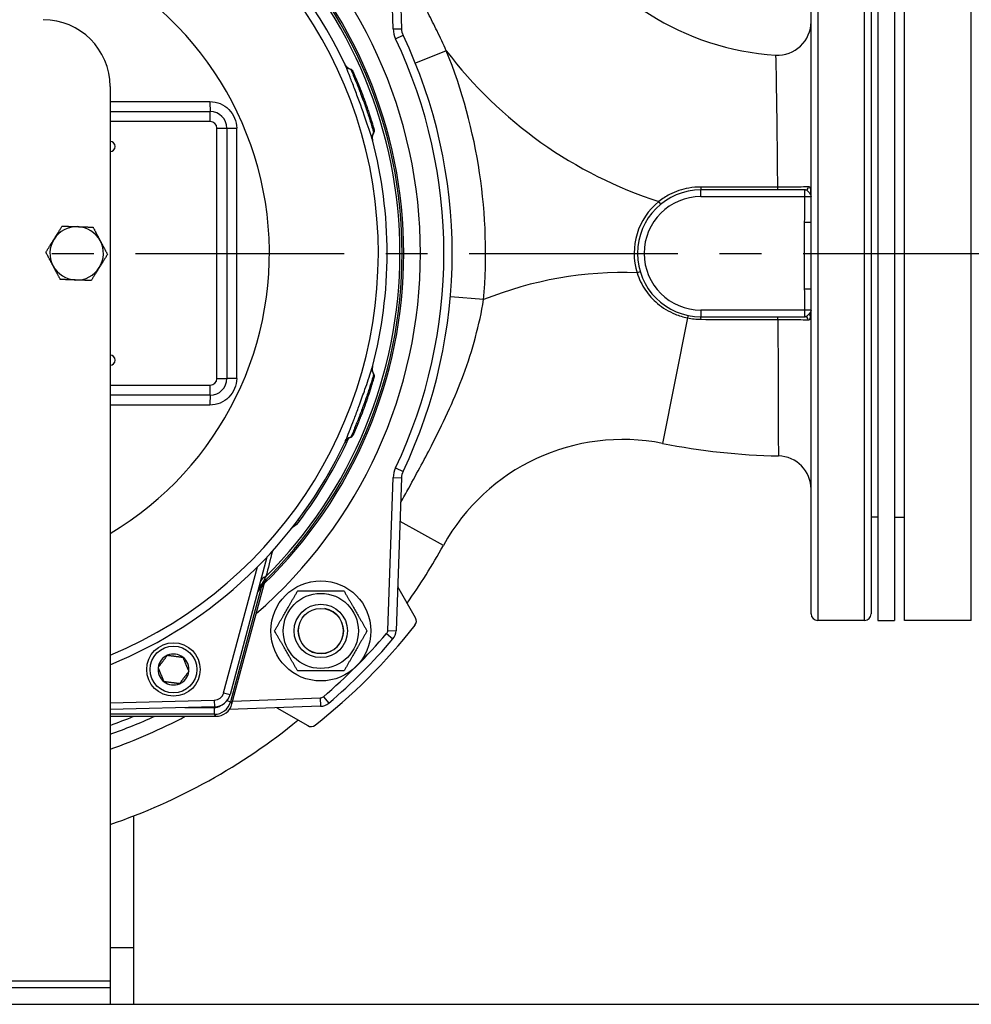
# Model space of a CAD drawing. Header units: millimetres. Extents: x 0 to 5940, y 0 to 4200.
# Tile 33 of 52: x 975 to 1260, y 2987 to 3282. Entities that reach past the tile are written whole.
import ezdxf

# ---------------------------------------------------------------- set-up
doc = ezdxf.new("R2010")
doc.units = ezdxf.units.MM
doc.header["$LTSCALE"] = 50
doc.linetypes.add('MITTE', pattern=[2, 1.25, -0.25, 0.25, -0.25])
for name, color, linetype in [('02-LINIE-035', 2, 'CONTINUOUS'), ('03-LINIE-050', 3, 'CONTINUOUS'), ('05-ACHSE', 1, 'MITTE')]:
    doc.layers.add(name, color=color, linetype=linetype)

msp = doc.modelspace()

# ---------------------------------------------------------------- linework, layer by layer
at = {"layer": '02-LINIE-035'}
for p, q in [((1086.85, 3279.28), (1085.25, 3325.04)), ((1087.75, 3325.13), (1089.34, 3279.37)), ((1214.03, 3322.06), (1214.03, 3102.06)), ((1228.03, 3102.06), (1228.03, 3322.06)), ((1232.03, 3322.06), (1232.03, 3102.06)), ((1237.03, 3322.06), (1237.03, 3102.06)), ((1240.03, 3102.06), (1240.03, 3322.06)), ((1260.03, 3102.06), (1260.03, 3322.06)), ((1212.03, 3104.06), (1212.03, 3320.06)), ((1230.03, 3320.06), (1230.03, 3104.06)), ((1086.85, 3279.28), (1089.34, 3279.37)), ((1087.57, 3276.33), (1089.82, 3277.4)), ((1102.76, 3272.78), (1093.49, 3269.04)), ((1002.03, 3262.06), (1002.03, 2994.06)), ((1002.03, 3254.56), (1032.03, 3254.56)), ((1032.03, 3251.56), (1032.03, 3254.56)), ((1032.03, 3251.56), (1002.03, 3251.56)), ((1034.03, 3174.56), (1034.03, 3249.56)), ((1034.03, 3249.56), (1037.03, 3249.56)), ((1037.03, 3249.56), (1037.03, 3174.56)), ((1081.08, 3249.25), (1081.08, 3249.25)), ((1210.03, 3231.06), (1179.03, 3231.06)), ((1179.03, 3229.06), (1179.03, 3231.06)), ((1210.03, 3231.06), (1210.03, 3229.06)), ((1210.33, 3231.06), (1210.03, 3231.06)), ((1167.06, 3226.82), (1166.43, 3227.6)), ((1179.03, 3229.06), (1210.03, 3229.06)), ((1210.01, 3221.39), (1212.01, 3221.39)), ((1210.01, 3221.39), (1210.01, 3201.38)), ((1212.01, 3201.38), (1212.01, 3221.39)), ((1212.03, 3221.39), (1212.01, 3221.39)), ((1160.86, 3206.49), (1159.91, 3206.2)), ((1210.01, 3201.38), (1212.01, 3201.38)), ((1212.01, 3201.38), (1212.03, 3201.38)), ((1113.94, 3198.18), (1103.97, 3199.03)), ((1179.03, 3195.06), (1179.03, 3193.06)), ((1210.03, 3195.06), (1179.03, 3195.06)), ((1210.03, 3195.06), (1210.03, 3193.06)), ((1174.99, 3192.71), (1167.56, 3155.12)), ((1179.03, 3193.06), (1210.03, 3193.06)), ((1210.03, 3193.06), (1210.22, 3193.06)), ((1212.03, 3193.06), (1211.9, 3193.06)), ((1034.03, 3174.56), (1037.03, 3174.56)), ((1002.03, 3172.56), (1032.03, 3172.56)), ((1032.03, 3169.56), (1032.03, 3172.56)), ((1032.03, 3169.56), (1002.03, 3169.56)), ((1074.79, 3157.6), (1074.79, 3157.6)), ((1087.57, 3147.8), (1089.82, 3146.73)), ((1085.25, 3099.09), (1086.85, 3144.85)), ((1086.85, 3144.85), (1089.34, 3144.76)), ((1089.34, 3144.76), (1087.75, 3099)), ((1232.03, 3133.06), (1230.03, 3133.06)), ((1237.03, 3133.06), (1240.03, 3133.06)), ((1058.78, 3131.87), (1058.37, 3132.18)), ((1101.88, 3124.55), (1088.89, 3131.72)), ((1049.03, 3121.07), (1038, 3079.9)), ((1036.06, 3080.41), (1046.16, 3118.11)), ((1038.56, 3077.06), (1048.46, 3114)), ((1038.56, 3077.06), (1048.46, 3114)), ((1048.02, 3113.61), (1048.02, 3113.61)), ((1048.47, 3114.06), (1048.47, 3114.06)), ((1048.48, 3114.06), (1048.48, 3114.06)), ((1047.28, 3111.91), (1038.1, 3077.66)), ((1047.28, 3111.91), (1047.04, 3111.98)), ((1093.55, 3102.86), (1088.2, 3112.11)), ((1228.03, 3102.06), (1214.03, 3102.06)), ((1232.03, 3102.06), (1237.03, 3102.06)), ((1260.03, 3102.06), (1240.03, 3102.06)), ((1084.89, 3098.16), (1086.79, 3096.53)), ((1085.25, 3099.09), (1087.75, 3099)), ((1036.06, 3080.41), (1038, 3079.9)), ((1002.03, 3077.37), (1033.24, 3078.19)), ((1033.24, 3078.19), (1033.3, 3076.19)), ((1038.1, 3077.66), (1036.99, 3077.96)), ((1038.1, 3077.66), (1038.56, 3077.06)), ((1038.56, 3077.06), (1038.56, 3077.06)), ((1038.8, 3077.93), (1065.01, 3078.84)), ((1065.01, 3078.84), (1065.09, 3076.35)), ((1065.93, 3079.2), (1067.56, 3077.31)), ((1033.3, 3076.19), (1002.03, 3075.37)), ((1033.27, 3073.96), (1002.03, 3073.96)), ((1024.43, 3075.96), (1033.27, 3075.96)), ((1033.27, 3073.96), (1033.27, 3075.96)), ((1033.73, 3073.36), (1033.27, 3073.96)), ((1036.74, 3075.35), (1036.74, 3075.35)), ((1065.09, 3076.35), (1037.76, 3075.39)), ((1051.98, 3075.89), (1061.23, 3070.55)), ((1002.03, 3073.36), (1033.73, 3073.36)), ((1002.03, 3073.36), (1033.73, 3073.36)), ((1033.73, 3073.36), (1033.73, 3073.36)), ((1009.18, 3004.06), (1009.18, 3043.53)), ((1002.03, 3004.06), (1009.18, 3004.06)), ((1002.03, 3004.06), (1009.18, 3004.06)), ((1009.18, 2987.06), (1009.18, 3004.06)), ((902.03, 2994.06), (1002.03, 2994.06)), ((902.03, 2992.06), (1002.03, 2992.06)), ((1002.03, 2994.06), (1002.03, 2992.06)), ((1002.03, 2992.06), (1002.03, 2987.06))]:
    msp.add_line(p, q, dxfattribs=at)
for centre, radius in [((1065.17, 3098.93), 15), ((1065.17, 3098.93), 11.25), ((1065.17, 3098.93), 8), ((1065.17, 3098.93), 8), ((1065.17, 3098.93), 6.77), ((1021.03, 3087.38), 8), ((1021.03, 3087.38), 7)]:
    msp.add_circle(centre, radius, dxfattribs=at)
for centre, radius, start, end in [((952.03, 3212.06), 133, 25.2045, 78.0776), ((952.03, 3212.06), 130.37, 292.552, 76.5409), ((952.03, 3212.06), 143, 310.9811, 49.0189), ((952.03, 3212.06), 137.5, 314.0768, 45.9232), ((952.03, 3212.06), 138, 314.1915, 45.8085), ((1206.35, 3351.32), 80, 208.9749, 266.4584), ((952.03, 3212.06), 136.85, 314.9689, 45.0311), ((952.03, 3212.06), 97.73, 300.7701, 72.9946), ((982.03, 3262.06), 20, 0, 90), ((1202.03, 3281.45), 10, 266.4584, 0), ((1094.34, 3279.54), 7.5, 182, 205.3683), ((1094.34, 3279.54), 5, 182, 205.3683), ((952.03, 3212.06), 150, 334.6317, 25.3683), ((952.03, 3212.06), 152.5, 334.6317, 25.3683), ((1206.35, 3351.32), 130, 217.1683, 252.1169), ((952.03, 3212.06), 162.5, 355.0992, 21.9393), ((1032.03, 3249.56), 5, 0, 90), ((1032.03, 3249.56), 2, 0, 90), ((1002.03, 3244.06), 1.53, 270, 90), ((952.03, 3212.06), 133, 345.2045, 14.7955), ((1179.03, 3212.06), 19, 90, 270), ((1179.03, 3212.06), 20, 129.0341, 197.042), ((1179.03, 3212.06), 17, 90, 270), ((992.03, 3212.06), 8, 87.9942, 147.9942), ((992.03, 3212.06), 8, 27.9942, 87.9942), ((992.03, 3212.06), 8, 147.9942, 207.9942), ((992.03, 3212.06), 8, 327.9942, 27.9942), ((992.03, 3212.06), 8, 207.9942, 267.9942), ((992.03, 3212.06), 8, 267.9942, 327.9942), ((1155.65, 3094.88), 111.41, 87.8073, 111.9868), ((1002.03, 3180.06), 1.53, 270, 90), ((1032.03, 3174.56), 2, 270, 0), ((1032.03, 3174.56), 5, 270, 0), ((952.03, 3212.06), 133.52, 323.0845, 335.4437), ((952.03, 3212.06), 133, 292.0824, 334.7955), ((1155.65, 3094.88), 61.41, 78.8147, 151.1054), ((1206.35, 3351.32), 200, 258.8147, 268.8201), ((1202.03, 3141.36), 10, 0, 88.8201), ((1094.34, 3144.58), 7.5, 154.6317, 178), ((1094.34, 3144.58), 5, 154.6317, 178), ((943.94, 3211.72), 180.4, 324.6127, 331.1054), ((1051.16, 3109.69), 5, 134.0768, 165), ((947.2, 3213.36), 142.5, 314.6113, 314.754), ((1065.17, 3098.93), 6.79, 170, 80), ((1214.03, 3104.06), 2, 180, 270), ((1228.03, 3104.06), 2, 270, 0), ((952.03, 3212.06), 180, 308.2513, 321.7487), ((1091.81, 3101.86), 2, 321.7487, 30), ((952.03, 3212.06), 175, 310.6068, 319.3932), ((1083.75, 3099.14), 1.5, 319.3932, 358), ((1083.75, 3099.14), 4, 319.3932, 358), ((952.03, 3212.06), 177.5, 310.6068, 319.3932), ((1021.03, 3087.38), 4.62, 112.6173, 172.6173), ((1021.03, 3087.38), 4.62, 52.6173, 112.6173), ((1021.03, 3087.38), 4.62, 352.6173, 52.6173), ((1021.03, 3087.38), 4.62, 172.6173, 232.6173), ((1021.03, 3087.38), 4.62, 292.6173, 352.6173), ((1021.03, 3087.38), 4.62, 232.6173, 292.6173), ((1033.17, 3081.19), 3, 271.5, 345), ((1033.17, 3081.19), 5, 271.5, 345), ((1033.73, 3078.36), 5, 270, 345), ((1064.95, 3080.34), 1.5, 272, 310.6068), ((1064.95, 3080.34), 4, 272, 310.6068), ((952.03, 3212.06), 152.5, 289.1395, 294.5577), ((952.03, 3212.06), 150, 289.4712, 292.3765), ((943.94, 3211.72), 180.4, 288.784, 309.3529), ((1062.23, 3072.28), 2, 240, 308.2513)]:
    msp.add_arc(centre, radius, start, end, dxfattribs=at)
for centre, major_axis, ratio, start_param, end_param in [((1075.08, 3269.98), (-2.71, -1.28), 0.986251, 0, 0.81922), ((1032.03, 3257.56), (0, -3), 0.022756, 4.725331, 6.283185), ((1040.03, 3249.56), (-3, 0), 0.010265, 0, 1.546712), ((1145.05, 3212.06), (0, -3645.44), 0.02883, 4.70211, 4.722668), ((1083.52, 3246.79), (-2.9, -0.77), 0.986253, 5.463965, 6.283185), ((1179.03, 3232.06), (0, -1), 0.033888, 4.859227, 6.283185), ((1201.96, 3232.06), (0, -1), 0.007872, 4.922909, 6.283185), ((1210.33, 3232.06), (0, -1), 0.924998, 0, 1.497964), ((1174.95, 3192.48), (0.204, 0.979), 0.002495, 0, 1.335126), ((1179.03, 3192.06), (0, 1), 0.039402, 4.938124, 6.283185), ((1202.07, 3192.06), (0, 1), 0.004989, 4.895944, 6.283185), ((1210.22, 3192.06), (0, 1), 0.912754, 4.780799, 6.283185), ((1210.91, 3193.04), (0.987, -0.16), 0.748454, 0.243545, 1.314999), ((1083.52, 3177.33), (-2.9, 0.77), 0.986251, 0, 0.81922), ((1040.03, 3174.56), (-3, 0), 0.010265, 4.736473, 6.283185), ((1032.03, 3166.56), (0, 3), 0.022756, 0, 1.557855), ((1075.08, 3154.15), (-2.71, 1.28), 0.986253, 5.463965, 6.283185), ((1051.82, 3112.17), (-4.83, 1.29), 0.661971, 5.565341, 6.283185), ((1048.73, 3111.52), (-1.39, 1.44), 0.685613, 0.26301, 0.721846), ((1051.16, 3111.18), (-2.26, -3.83), 0.876967, 4.419113, 5.019146), ((1052.36, 3110.87), (-3.52, 3.55), 0.998651, 0, 0.528479), ((1033.27, 3078.96), (3.04, -3.97), 0.999891, 5.62895, 6.937421), ((1033.73, 3078.36), (3.97, 3.04), 0.999456, 4.058153, 5.366625), ((1033.27, 3078.96), (1.83, -2.38), 0.999456, 5.62895, 6.282576)]:
    msp.add_ellipse(centre, major_axis=major_axis, ratio=ratio, start_param=start_param, end_param=end_param, dxfattribs=at)
for points, knots in [([(1102.76, 3272.78), (1101.86, 3274.76), (1100.93, 3276.73), (1099.11, 3280.48), (1098.22, 3282.26), (1096.75, 3285.12), (1096.17, 3286.22), (1095.22, 3288), (1094.85, 3288.69), (1094.48, 3289.37)], [0, 0, 0, 0, 0.659127, 0.659127, 1.253269, 1.253269, 1.624608, 1.624608, 1.856695, 1.856695, 1.856695, 1.856695]), ([(1072.3, 3268.84), (1072.3, 3268.84), (1072.3, 3268.84), (1072.31, 3268.83), (1072.31, 3268.83), (1072.31, 3268.82), (1072.31, 3268.82), (1072.32, 3268.81), (1072.32, 3268.8), (1072.32, 3268.8), (1072.33, 3268.79), (1072.33, 3268.78), (1072.34, 3268.77), (1072.36, 3268.73), (1072.37, 3268.7), (1072.4, 3268.64), (1072.42, 3268.61), (1072.51, 3268.47), (1072.58, 3268.37), (1072.84, 3268.03), (1073.07, 3267.82), (1073.56, 3267.48), (1073.82, 3267.36), (1074.09, 3267.27)], [0.0045726, 0.0045726, 0.0045726, 0.0045726, 0.0208508, 0.0208508, 0.0286773, 0.0286773, 0.0334107, 0.0334107, 0.0355039, 0.0355039, 0.0376017, 0.0376017, 0.0418465, 0.0418465, 0.050259, 0.050259, 0.0624645, 0.0624645, 0.0991166, 0.0991166, 0.1915907, 0.1915907, 0.2766279, 0.2766279, 0.2766279, 0.2766279]), ([(1080.62, 3246.03), (1080.5, 3246.49), (1080.06, 3247.88), (1079.36, 3249.96), (1079.36, 3249.96), (1079.36, 3249.97), (1079.36, 3249.97), (1078.66, 3252.05), (1077.73, 3254.72), (1076.74, 3257.45), (1076.25, 3258.81), (1075.74, 3260.17), (1075.27, 3261.43), (1074.79, 3262.68), (1074.33, 3263.86), (1073.94, 3264.87), (1073.54, 3265.88), (1073.19, 3266.74), (1072.93, 3267.39), (1072.66, 3268.03), (1072.47, 3268.49), (1072.37, 3268.7)], [0, 0, 0, 0, 0.25, 0.25, 0.25, 0.250548, 0.250548, 0.250548, 0.5, 0.5, 0.5, 0.624936, 0.624936, 0.624936, 0.749856, 0.749856, 0.749856, 0.875355, 0.875355, 0.875355, 1, 1, 1, 1]), ([(1201.41, 3271.47), (1201.41, 3271.47), (1201.41, 3271.34), (1201.45, 3269.63), (1201.58, 3264.01), (1201.78, 3249.98), (1201.85, 3243.09), (1201.93, 3234.42), (1201.94, 3233.14), (1201.95, 3231.85)], [4.439943, 4.439943, 4.439943, 4.439943, 5.188665, 5.188665, 9.321756, 9.321756, 12.083758, 12.083758, 12.553533, 12.553533, 12.553533, 12.553533]), ([(1074.09, 3267.27), (1074.09, 3267.27), (1074.1, 3267.26), (1074.1, 3267.25), (1074.11, 3267.23), (1074.13, 3267.2), (1074.15, 3267.15)], [0.95360579, 0.95360579, 0.95360579, 0.95360579, 0.97284902, 0.97284902, 0.97284902, 1, 1, 1, 1]), ([(1074.09, 3267.27), (1074.2, 3267.24), (1074.3, 3267.19), (1074.47, 3267.06), (1074.55, 3266.98), (1074.62, 3266.87), (1074.63, 3266.85), (1074.65, 3266.82), (1074.66, 3266.81), (1074.67, 3266.79), (1074.68, 3266.78), (1074.68, 3266.77), (1074.68, 3266.76), (1074.69, 3266.75), (1074.69, 3266.75), (1074.7, 3266.74), (1074.7, 3266.73), (1074.7, 3266.72), (1074.71, 3266.72), (1074.72, 3266.69), (1074.74, 3266.65), (1074.76, 3266.6), (1074.76, 3266.59), (1074.77, 3266.58)], [0.000072, 0.000072, 0.000072, 0.000072, 0.0324806, 0.0324806, 0.065024, 0.065024, 0.0716007, 0.0716007, 0.0767642, 0.0767642, 0.0815161, 0.0815161, 0.0857119, 0.0857119, 0.0931076, 0.0931076, 0.1111465, 0.1111465, 0.1381779, 0.1381779, 0.2249341, 0.2249341, 0.2412456, 0.2412456, 0.2412456, 0.2412456]), ([(1074.15, 3267.15), (1074.24, 3266.94), (1074.44, 3266.5), (1074.72, 3265.82), (1074.94, 3265.32), (1075.2, 3264.7), (1075.49, 3263.98), (1075.58, 3263.76), (1075.67, 3263.54), (1075.77, 3263.3), (1076.17, 3262.3), (1076.63, 3261.14), (1077.09, 3259.92), (1077.34, 3259.25), (1077.6, 3258.55), (1077.86, 3257.86), (1078.06, 3257.3), (1078.26, 3256.74), (1078.45, 3256.19), (1078.89, 3254.96), (1079.29, 3253.76), (1079.64, 3252.69), (1079.76, 3252.33), (1079.88, 3251.98), (1079.98, 3251.65), (1080.18, 3251.01), (1080.36, 3250.45), (1080.5, 3249.98), (1080.73, 3249.26), (1080.88, 3248.74), (1080.96, 3248.46), (1080.97, 3248.42), (1080.98, 3248.39), (1080.99, 3248.36)], [0, 0, 0, 0, 0.142587, 0.142587, 0.142587, 0.25, 0.25, 0.25, 0.282557, 0.282557, 0.282557, 0.422443, 0.422443, 0.422443, 0.5, 0.5, 0.5, 0.562018, 0.562018, 0.562018, 0.701955, 0.701955, 0.701955, 0.75, 0.75, 0.75, 0.841232, 0.841232, 0.841232, 0.98061, 0.98061, 0.98061, 1, 1, 1, 1]), ([(1075.08, 3265.87), (1075.14, 3265.73), (1075.21, 3265.57), (1075.32, 3265.32), (1075.35, 3265.24), (1075.39, 3265.16)], [0.2161119, 0.2161119, 0.2161119, 0.2161119, 0.3222289, 0.3222289, 0.3680964, 0.3680964, 0.3680964, 0.3680964]), ([(1075.3, 3265.37), (1075.51, 3264.87), (1075.79, 3264.23), (1076.4, 3262.76), (1076.74, 3261.92), (1077.44, 3260.13), (1077.8, 3259.17), (1078.5, 3257.25), (1078.85, 3256.27), (1079.25, 3255.1), (1079.33, 3254.86), (1079.41, 3254.62)], [0, 0, 0, 0, 0.304718, 0.304718, 0.609585, 0.609585, 0.916768, 0.916768, 1.222801, 1.222801, 1.304393, 1.304393, 1.304393, 1.304393]), ([(1031.96, 3257.52), (1034.07, 3257.52), (1036.14, 3256.66), (1037.62, 3255.18), (1039.09, 3253.71), (1039.96, 3251.64), (1039.96, 3249.53)], [0, 0, 0, 0, 0.5, 0.5, 0.5, 1, 1, 1, 1]), ([(1081.02, 3248.23), (1080.85, 3247.96), (1080.72, 3247.65), (1080.57, 3247.02), (1080.54, 3246.69), (1080.58, 3246.29), (1080.59, 3246.21), (1080.61, 3246.08), (1080.62, 3246.04), (1080.64, 3245.97), (1080.64, 3245.96), (1080.64, 3245.93), (1080.65, 3245.93), (1080.65, 3245.91), (1080.65, 3245.91), (1080.65, 3245.9), (1080.65, 3245.89), (1080.66, 3245.89), (1080.66, 3245.89), (1080.66, 3245.88), (1080.66, 3245.88), (1080.66, 3245.88)], [0, 0, 0, 0, 0.0971792, 0.0971792, 0.1946752, 0.1946752, 0.2186924, 0.2186924, 0.2325971, 0.2325971, 0.2381757, 0.2381757, 0.2406563, 0.2406563, 0.2455713, 0.2455713, 0.250386, 0.250386, 0.2607233, 0.2607233, 0.2717999, 0.2717999, 0.2717999, 0.2717999]), ([(1081.14, 3249.04), (1081.14, 3249.04), (1081.14, 3249.04), (1081.14, 3249.04), (1081.14, 3249.04), (1081.14, 3249.03), (1081.14, 3249.03), (1081.14, 3249.03), (1081.14, 3249.03), (1081.14, 3249.03), (1081.14, 3249.02), (1081.14, 3249.02), (1081.14, 3249.02), (1081.15, 3249), (1081.15, 3248.99), (1081.18, 3248.86), (1081.18, 3248.74), (1081.15, 3248.5), (1081.11, 3248.39), (1081.05, 3248.27), (1081.04, 3248.25), (1081.02, 3248.23)], [0, 0, 0, 0, 0.0116172, 0.0116172, 0.0159748, 0.0159748, 0.0181414, 0.0181414, 0.019231, 0.019231, 0.0197745, 0.0197745, 0.0208783, 0.0208783, 0.025304, 0.025304, 0.0604402, 0.0604402, 0.095546, 0.095546, 0.1021087, 0.1021087, 0.1021087, 0.1021087]), ([(1179, 3231.92), (1177.79, 3231.92), (1176.59, 3231.82), (1173.39, 3231.26), (1171.43, 3230.6), (1168.5, 3229.08), (1167.43, 3228.39), (1166.43, 3227.6)], [-1.363887, -1.363887, -1.363887, -1.363887, -1.002266, -1.002266, -0.385487, -0.385487, 0, 0, 0, 0]), ([(1201.95, 3231.85), (1198.12, 3231.86), (1194.29, 3231.86), (1186.64, 3231.88), (1182.82, 3231.9), (1179, 3231.92)], [-2.2938, -2.2938, -2.2938, -2.2938, -1.1469, -1.1469, 0, 0, 0, 0]), ([(1211.25, 3231.99), (1210.88, 3231.97), (1210.36, 3231.95), (1208.91, 3231.92), (1207.87, 3231.9), (1205.82, 3231.87), (1204.85, 3231.86), (1203.22, 3231.86), (1202.59, 3231.85), (1201.95, 3231.85)], [-1.071433, -1.071433, -1.071433, -1.071433, -0.802933, -0.802933, -0.446074, -0.446074, -0.171567, -0.171567, 0, 0, 0, 0]), ([(1210.33, 3231.06), (1210.47, 3231.06), (1210.6, 3231.03), (1210.91, 3230.87), (1211.09, 3230.69), (1211.46, 3230.25), (1211.66, 3229.98), (1211.94, 3229.5), (1212.03, 3229.28), (1212.03, 3229.06)], [-0.5292499, -0.5292499, -0.5292499, -0.5292499, -0.4275549, -0.4275549, -0.264843, -0.264843, -0.1115833, -0.1115833, 0.0010851, 0.0010851, 0.0010851, 0.0010851]), ([(1212.03, 3229.06), (1212.03, 3229.38), (1212.03, 3229.71), (1212, 3230.43), (1211.98, 3230.82), (1211.87, 3231.48), (1211.77, 3231.73), (1211.52, 3231.96), (1211.4, 3232), (1211.25, 3231.99)], [-0.0010851, -0.0010851, -0.0010851, -0.0010851, 0.1115833, 0.1115833, 0.264843, 0.264843, 0.4275549, 0.4275549, 0.5292499, 0.5292499, 0.5292499, 0.5292499]), ([(1210.03, 3229.06), (1210.03, 3227.79), (1210.02, 3226.53), (1210.02, 3223.97), (1210.01, 3222.68), (1210.01, 3221.39)], [0.0060783, 0.0060783, 0.0060783, 0.0060783, 0.3867191, 0.3867191, 0.7734382, 0.7734382, 0.7734382, 0.7734382]), ([(1210.03, 3229.06), (1210.23, 3229.06), (1210.43, 3229.06), (1210.93, 3229.06), (1211.21, 3229.06), (1211.71, 3229.06), (1211.9, 3229.06), (1212.01, 3229.06), (1212.03, 3229.06), (1212.03, 3229.06)], [-0.6279054, -0.6279054, -0.6279054, -0.6279054, -0.5079054, -0.5079054, -0.3159054, -0.3159054, -0.0876094, -0.0876094, 0, 0, 0, 0]), ([(1212.01, 3221.39), (1212.01, 3222.68), (1212.01, 3223.96), (1212.02, 3226.52), (1212.03, 3227.79), (1212.03, 3229.06)], [-0.7734382, -0.7734382, -0.7734382, -0.7734382, -0.3867191, -0.3867191, -0.0060289, -0.0060289, -0.0060289, -0.0060289]), ([(1159.91, 3206.2), (1160.48, 3204.37), (1161.33, 3202.63), (1163.42, 3199.56), (1164.64, 3198.22), (1167.59, 3195.74), (1169.37, 3194.66), (1172.48, 3193.36), (1173.72, 3192.98), (1174.99, 3192.71)], [-2.141066, -2.141066, -2.141066, -2.141066, -1.55632, -1.55632, -1.00958, -1.00958, -0.3883, -0.3883, 0, 0, 0, 0]), ([(1210.01, 3201.38), (1210.01, 3200.26), (1210.02, 3199.13), (1210.02, 3197.03), (1210.03, 3196.04), (1210.03, 3195.06)], [0, 0, 0, 0, 0.3373212, 0.3373212, 0.631704, 0.631704, 0.631704, 0.631704]), ([(1212.03, 3195.06), (1212.02, 3196.04), (1212.02, 3197.03), (1212.01, 3199.14), (1212.01, 3200.26), (1212.01, 3201.38)], [-0.6325753, -0.6325753, -0.6325753, -0.6325753, -0.3373212, -0.3373212, 0, 0, 0, 0]), ([(1089.09, 3137.48), (1089.9, 3138.91), (1090.71, 3140.33), (1094.09, 3146.38), (1096.52, 3150.87), (1102.33, 3162.24), (1105.4, 3168.93), (1110.64, 3183.11), (1112.7, 3190.67), (1113.94, 3198.18)], [0.471666, 0.471666, 0.471666, 0.471666, 0.923595, 0.923595, 2.401348, 2.401348, 4.765752, 4.765752, 7.388763, 7.388763, 7.388763, 7.388763]), ([(1212.03, 3195.06), (1212.02, 3195.06), (1212.01, 3195.06), (1211.9, 3195.06), (1211.7, 3195.06), (1211.21, 3195.06), (1210.92, 3195.06), (1210.43, 3195.06), (1210.23, 3195.06), (1210.03, 3195.06)], [0, 0, 0, 0, 0.0797881, 0.0797881, 0.3080867, 0.3080867, 0.5000876, 0.5000876, 0.6200882, 0.6200882, 0.6200882, 0.6200882]), ([(1212.03, 3195.06), (1212.02, 3194.82), (1211.9, 3194.57), (1211.6, 3194.12), (1211.43, 3193.9), (1211.28, 3193.71)], [-0.0008076, -0.0008076, -0.0008076, -0.0008076, 0.1263279, 0.1263279, 0.2534633, 0.2534633, 0.2534633, 0.2534633]), ([(1211.9, 3193.06), (1211.95, 3193.34), (1211.98, 3193.66), (1212.01, 3194.34), (1212.02, 3194.7), (1212.03, 3195.06)], [-0.2534633, -0.2534633, -0.2534633, -0.2534633, -0.1263279, -0.1263279, 0.0008076, 0.0008076, 0.0008076, 0.0008076]), ([(1174.99, 3192.71), (1175.66, 3192.57), (1176.34, 3192.47), (1177.7, 3192.33), (1178.38, 3192.29), (1179.07, 3192.29)], [-0.4113245, -0.4113245, -0.4113245, -0.4113245, -0.2056622, -0.2056622, 0, 0, 0, 0]), ([(1179.07, 3192.29), (1182.9, 3192.27), (1186.73, 3192.27), (1194.4, 3192.25), (1198.24, 3192.25), (1202.08, 3192.25)], [-2.30502, -2.30502, -2.30502, -2.30502, -1.15251, -1.15251, 0, 0, 0, 0]), ([(1202.08, 3192.25), (1203.06, 3192.25), (1204.04, 3192.24), (1206.48, 3192.23), (1207.87, 3192.21), (1209.89, 3192.17), (1210.62, 3192.15), (1211.14, 3192.13)], [-1.031105, -1.031105, -1.031105, -1.031105, -0.765641, -0.765641, -0.340897, -0.340897, 0, 0, 0, 0]), ([(1202.08, 3192.25), (1202.09, 3190.52), (1202.1, 3188.82), (1202.14, 3179.76), (1202.16, 3172.89), (1202.21, 3158.89), (1202.23, 3153.28), (1202.23, 3151.5), (1202.24, 3151.36), (1202.24, 3151.36)], [1.095407, 1.095407, 1.095407, 1.095407, 1.7199, 1.7199, 4.471739, 4.471739, 8.589674, 8.589674, 9.367155, 9.367155, 9.367155, 9.367155]), ([(1211.28, 3193.71), (1211.09, 3193.5), (1210.92, 3193.33), (1210.58, 3193.11), (1210.41, 3193.06), (1210.22, 3193.06)], [0, 0, 0, 0, 0.1468964, 0.1468964, 0.2788003, 0.2788003, 0.2788003, 0.2788003]), ([(1211.14, 3192.13), (1211.33, 3192.12), (1211.5, 3192.19), (1211.75, 3192.5), (1211.84, 3192.75), (1211.9, 3193.06)], [-0.2788003, -0.2788003, -0.2788003, -0.2788003, -0.1468964, -0.1468964, 0, 0, 0, 0]), ([(1072.37, 3155.42), (1072.44, 3155.58), (1072.56, 3155.87), (1072.73, 3156.26), (1072.96, 3156.82), (1073.28, 3157.59), (1073.66, 3158.56), (1073.75, 3158.78), (1073.84, 3159.01), (1073.93, 3159.24), (1074.28, 3160.12), (1074.66, 3161.1), (1075.06, 3162.15), (1075.49, 3163.27), (1075.94, 3164.48), (1076.39, 3165.71), (1076.5, 3166.03), (1076.62, 3166.35), (1076.74, 3166.67), (1077.32, 3168.27), (1077.89, 3169.86), (1078.4, 3171.33), (1078.75, 3172.35), (1079.08, 3173.31), (1079.36, 3174.16), (1079.72, 3175.23), (1080.02, 3176.14), (1080.23, 3176.82), (1080.43, 3177.44), (1080.56, 3177.88), (1080.62, 3178.1)], [0, 0, 0, 0, 0.0917845, 0.0917845, 0.0917845, 0.2209007, 0.2209007, 0.2209007, 0.25, 0.25, 0.25, 0.356811, 0.356811, 0.356811, 0.470679, 0.470679, 0.470679, 0.5, 0.5, 0.5, 0.6468348, 0.6468348, 0.6468348, 0.75, 0.75, 0.75, 0.8806852, 0.8806852, 0.8806852, 1, 1, 1, 1]), ([(1080.66, 3178.24), (1080.66, 3178.24), (1080.66, 3178.24), (1080.66, 3178.24), (1080.66, 3178.23), (1080.65, 3178.23), (1080.65, 3178.22), (1080.65, 3178.21), (1080.65, 3178.21), (1080.65, 3178.2), (1080.65, 3178.19), (1080.64, 3178.18), (1080.64, 3178.17), (1080.63, 3178.13), (1080.62, 3178.1), (1080.61, 3178.03), (1080.6, 3177.99), (1080.58, 3177.83), (1080.57, 3177.71), (1080.55, 3177.28), (1080.59, 3176.97), (1080.75, 3176.4), (1080.87, 3176.13), (1081.02, 3175.89)], [0.0045726, 0.0045726, 0.0045726, 0.0045726, 0.0208508, 0.0208508, 0.0286773, 0.0286773, 0.0334107, 0.0334107, 0.0355039, 0.0355039, 0.0376017, 0.0376017, 0.0418465, 0.0418465, 0.050259, 0.050259, 0.0624645, 0.0624645, 0.0991166, 0.0991166, 0.1915907, 0.1915907, 0.2766279, 0.2766279, 0.2766279, 0.2766279]), ([(1039.96, 3174.59), (1039.96, 3172.48), (1039.09, 3170.41), (1037.61, 3168.94), (1036.14, 3167.47), (1034.07, 3166.6), (1031.96, 3166.6)], [0, 0, 0, 0, 0.499928, 0.499928, 0.499928, 1, 1, 1, 1]), ([(1080.98, 3175.76), (1080.92, 3175.55), (1080.79, 3175.08), (1080.57, 3174.38), (1080.42, 3173.85), (1080.22, 3173.21), (1079.98, 3172.47), (1079.91, 3172.25), (1079.83, 3172.02), (1079.76, 3171.78), (1079.42, 3170.75), (1079.02, 3169.57), (1078.6, 3168.34), (1078.36, 3167.66), (1078.11, 3166.96), (1077.85, 3166.26), (1077.65, 3165.7), (1077.45, 3165.15), (1077.24, 3164.6), (1076.78, 3163.38), (1076.32, 3162.2), (1075.9, 3161.16), (1075.76, 3160.8), (1075.62, 3160.46), (1075.49, 3160.14), (1075.24, 3159.52), (1075.01, 3158.98), (1074.82, 3158.53), (1074.52, 3157.83), (1074.31, 3157.34), (1074.19, 3157.07), (1074.18, 3157.04), (1074.16, 3157), (1074.15, 3156.98)], [0, 0, 0, 0, 0.142587, 0.142587, 0.142587, 0.25, 0.25, 0.25, 0.282557, 0.282557, 0.282557, 0.422443, 0.422443, 0.422443, 0.5, 0.5, 0.5, 0.562018, 0.562018, 0.562018, 0.701955, 0.701955, 0.701955, 0.75, 0.75, 0.75, 0.841232, 0.841232, 0.841232, 0.98061, 0.98061, 0.98061, 1, 1, 1, 1]), ([(1081.02, 3175.89), (1081.02, 3175.89), (1081.02, 3175.89), (1081.02, 3175.87), (1081.01, 3175.85), (1081, 3175.82), (1080.99, 3175.77)], [0.95360579, 0.95360579, 0.95360579, 0.95360579, 0.97284902, 0.97284902, 0.97284902, 1, 1, 1, 1]), ([(1081.02, 3175.89), (1081.08, 3175.8), (1081.12, 3175.7), (1081.17, 3175.49), (1081.18, 3175.38), (1081.17, 3175.25), (1081.17, 3175.23), (1081.16, 3175.19), (1081.16, 3175.18), (1081.16, 3175.15), (1081.15, 3175.14), (1081.15, 3175.13), (1081.15, 3175.13), (1081.15, 3175.11), (1081.15, 3175.11), (1081.14, 3175.1), (1081.14, 3175.09), (1081.14, 3175.08), (1081.14, 3175.07), (1081.13, 3175.04), (1081.12, 3175.01), (1081.1, 3174.95), (1081.1, 3174.94), (1081.1, 3174.93)], [0.000072, 0.000072, 0.000072, 0.000072, 0.0324806, 0.0324806, 0.065024, 0.065024, 0.0716007, 0.0716007, 0.0767642, 0.0767642, 0.0815161, 0.0815161, 0.0857119, 0.0857119, 0.0931076, 0.0931076, 0.1111465, 0.1111465, 0.1381779, 0.1381779, 0.2249341, 0.2249341, 0.2412456, 0.2412456, 0.2412456, 0.2412456]), ([(1080.72, 3173.67), (1080.57, 3173.14), (1080.36, 3172.47), (1079.89, 3170.96), (1079.61, 3170.09), (1078.99, 3168.28), (1078.65, 3167.3), (1077.96, 3165.38), (1077.59, 3164.41), (1077.15, 3163.26), (1077.05, 3163.02), (1076.96, 3162.79)], [0, 0, 0, 0, 0.304718, 0.304718, 0.609585, 0.609585, 0.916768, 0.916768, 1.222801, 1.222801, 1.304393, 1.304393, 1.304393, 1.304393]), ([(1080.88, 3174.19), (1080.83, 3174.04), (1080.78, 3173.87), (1080.71, 3173.61), (1080.68, 3173.53), (1080.66, 3173.44)], [0.2161119, 0.2161119, 0.2161119, 0.2161119, 0.3222289, 0.3222289, 0.3680963, 0.3680963, 0.3680963, 0.3680963]), ([(1074.09, 3156.85), (1073.79, 3156.76), (1073.49, 3156.6), (1072.97, 3156.22), (1072.73, 3155.98), (1072.5, 3155.65), (1072.46, 3155.58), (1072.4, 3155.47), (1072.37, 3155.43), (1072.34, 3155.37), (1072.34, 3155.36), (1072.33, 3155.34), (1072.32, 3155.33), (1072.32, 3155.32), (1072.31, 3155.31), (1072.31, 3155.3), (1072.31, 3155.3), (1072.31, 3155.29), (1072.3, 3155.29), (1072.3, 3155.29), (1072.3, 3155.29), (1072.3, 3155.29)], [0, 0, 0, 0, 0.0971792, 0.0971792, 0.1946752, 0.1946752, 0.2186924, 0.2186924, 0.2325971, 0.2325971, 0.2381757, 0.2381757, 0.2406563, 0.2406563, 0.2455713, 0.2455713, 0.250386, 0.250386, 0.2607233, 0.2607233, 0.2717999, 0.2717999, 0.2717999, 0.2717999]), ([(1074.7, 3157.4), (1074.7, 3157.4), (1074.7, 3157.4), (1074.7, 3157.4), (1074.7, 3157.4), (1074.7, 3157.39), (1074.7, 3157.39), (1074.7, 3157.39), (1074.7, 3157.39), (1074.7, 3157.39), (1074.69, 3157.38), (1074.69, 3157.38), (1074.69, 3157.38), (1074.68, 3157.36), (1074.68, 3157.35), (1074.62, 3157.23), (1074.54, 3157.14), (1074.37, 3156.98), (1074.26, 3156.92), (1074.13, 3156.87), (1074.11, 3156.86), (1074.09, 3156.85)], [0, 0, 0, 0, 0.0116172, 0.0116172, 0.0159748, 0.0159748, 0.0181414, 0.0181414, 0.019231, 0.019231, 0.0197745, 0.0197745, 0.0208783, 0.0208783, 0.025304, 0.025304, 0.0604402, 0.0604402, 0.0955459, 0.0955459, 0.1021087, 0.1021087, 0.1021087, 0.1021087]), ([(1058.78, 3131.87), (1058.2, 3131.09), (1057.5, 3130.45), (1056.8, 3129.97), (1056.71, 3129.9), (1056.61, 3129.84), (1056.52, 3129.78)], [0, 0, 0, 0, 0.5, 0.5, 0.5, 0.5673694, 0.5673694, 0.5673694, 0.5673694]), ([(1048.74, 3115.24), (1048.54, 3114.87), (1048.34, 3114.5), (1048.17, 3114.18), (1048.03, 3113.93), (1047.9, 3113.69), (1047.81, 3113.52), (1047.76, 3113.44), (1047.72, 3113.36), (1047.7, 3113.32), (1047.69, 3113.3), (1047.68, 3113.28), (1047.68, 3113.28)], [0, 0, 0, 0, 0.411436, 0.411436, 0.411436, 0.727726, 0.727726, 0.727726, 0.893476, 0.893476, 0.893476, 1, 1, 1, 1]), ([(1048.6, 3114.18), (1048.6, 3114.18), (1048.59, 3114.18), (1048.59, 3114.18), (1048.43, 3114.01), (1048.27, 3113.84), (1048.12, 3113.66), (1047.97, 3113.48), (1047.83, 3113.29), (1047.7, 3113.1), (1047.45, 3112.74), (1047.23, 3112.37), (1047.04, 3111.98)], [0, 0, 0, 0, 0.005022, 0.005022, 0.005022, 0.262946, 0.262946, 0.262946, 0.518867, 0.518867, 0.518867, 1, 1, 1, 1]), ([(1048.84, 3114.42), (1048.66, 3114.24), (1048.49, 3114.05), (1048.21, 3113.67), (1048.09, 3113.49), (1047.94, 3113.21), (1047.89, 3113.11), (1047.84, 3112.99), (1047.82, 3112.96), (1047.79, 3112.88), (1047.77, 3112.85), (1047.76, 3112.8), (1047.75, 3112.79), (1047.75, 3112.78), (1047.75, 3112.78), (1047.75, 3112.78)], [0, 0, 0, 0, 0.075897, 0.075897, 0.1434158, 0.1434158, 0.1807365, 0.1807365, 0.1984724, 0.1984724, 0.2258969, 0.2258969, 0.2544019, 0.2544019, 0.2623853, 0.2623853, 0.2623853, 0.2623853])]:
    msp.add_open_spline(points, degree=3, knots=knots, dxfattribs=at)
for points in [[(1074.09, 3267.27), (1074.09, 3267.27), (1074.09, 3267.27), (1074.09, 3267.27)], [(1074.77, 3266.58), (1074.85, 3266.38), (1075.03, 3265.98), (1075.3, 3265.37)], [(1077.13, 3260.91), (1077.25, 3260.61), (1077.36, 3260.31), (1077.48, 3260)], [(1002.03, 3257.51), (1012.01, 3257.52), (1021.98, 3257.52), (1031.96, 3257.52)], [(1078.91, 3256.07), (1078.98, 3255.89), (1079.04, 3255.72), (1079.1, 3255.54)], [(1079.41, 3254.62), (1079.57, 3254.13), (1079.73, 3253.66), (1079.87, 3253.21)], [(1079.87, 3253.21), (1079.98, 3252.86), (1080.09, 3252.53), (1080.19, 3252.22)], [(1080.19, 3252.22), (1080.51, 3251.19), (1080.76, 3250.36), (1080.92, 3249.8)], [(1080.92, 3249.8), (1080.99, 3249.56), (1081.04, 3249.38), (1081.08, 3249.25)], [(1080.96, 3249.67), (1081.02, 3249.45), (1081.07, 3249.28), (1081.1, 3249.17)], [(1080.99, 3248.36), (1081.01, 3248.27), (1081.02, 3248.23), (1081.02, 3248.23)], [(1081.02, 3248.23), (1081.02, 3248.23), (1081.02, 3248.23), (1081.02, 3248.23)], [(1081.08, 3249.25), (1081.11, 3249.12), (1081.13, 3249.06), (1081.14, 3249.05)], [(1081.1, 3174.93), (1081.03, 3174.73), (1080.91, 3174.3), (1080.72, 3173.67)], [(1081.02, 3175.89), (1081.02, 3175.89), (1081.02, 3175.89), (1081.02, 3175.89)], [(1079.26, 3169.07), (1079.16, 3168.76), (1079.05, 3168.46), (1078.95, 3168.15)], [(1031.96, 3166.6), (1021.98, 3166.61), (1012.01, 3166.61), (1002.03, 3166.62)], [(1076.96, 3162.79), (1076.77, 3162.31), (1076.59, 3161.84), (1076.41, 3161.41)], [(1077.52, 3164.22), (1077.45, 3164.04), (1077.38, 3163.86), (1077.32, 3163.69)], [(1076.01, 3160.45), (1075.6, 3159.45), (1075.25, 3158.65), (1075.02, 3158.12)], [(1076.41, 3161.41), (1076.27, 3161.07), (1076.14, 3160.75), (1076.01, 3160.45)], [(1074.15, 3156.98), (1074.11, 3156.89), (1074.09, 3156.85), (1074.09, 3156.85)], [(1074.09, 3156.85), (1074.09, 3156.85), (1074.09, 3156.85), (1074.09, 3156.85)], [(1074.79, 3157.6), (1074.74, 3157.48), (1074.71, 3157.41), (1074.7, 3157.4)], [(1074.97, 3158), (1074.87, 3157.79), (1074.8, 3157.62), (1074.76, 3157.52)], [(1075.02, 3158.12), (1074.92, 3157.9), (1074.84, 3157.72), (1074.79, 3157.6)], [(1050.67, 3122.85), (1050.02, 3120.27), (1049.38, 3117.73), (1048.74, 3115.24)], [(1047.8, 3112.91), (1047.66, 3112.47), (1047.56, 3112.2), (1047.53, 3112.16)], [(1047.04, 3111.98), (1046.79, 3111.58), (1046.53, 3111.16), (1046.26, 3110.72)], [(1002.03, 3063.51), (1009.77, 3066.2), (1017.31, 3069.49), (1024.55, 3073.35)]]:
    msp.add_open_spline(points, degree=3, dxfattribs=at)
for points, weights in [([(1074.15, 3267.15), (1074.58, 3267.01), (1074.75, 3266.61)], [0.953296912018, 0.890904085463, 0.999851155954]), ([(985.25, 3216.3), (986.38, 3218.12), (987.69, 3220.22)], [1, 1.0379548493, 1]), ([(987.69, 3220.22), (990.17, 3220.13), (992.31, 3220.06)], [1, 1.0379548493, 1]), ([(992.31, 3220.06), (994.45, 3219.98), (996.93, 3219.9)], [1, 1.0379548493, 1]), ([(996.93, 3219.9), (998.09, 3217.71), (999.09, 3215.82)], [1, 1.0379548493, 1]), ([(982.8, 3212.39), (984.11, 3214.49), (985.25, 3216.3)], [1, 1.0379548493, 1]), ([(999.09, 3215.82), (1000.1, 3213.93), (1001.26, 3211.74)], [1, 1.0379548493, 1]), ([(984.97, 3208.31), (983.96, 3210.2), (982.8, 3212.39)], [1, 1.0379548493, 1]), ([(1001.26, 3211.74), (999.95, 3209.64), (998.81, 3207.82)], [1, 1.0379548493, 1]), ([(987.13, 3204.23), (985.97, 3206.41), (984.97, 3208.31)], [1, 1.0379548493, 1]), ([(998.81, 3207.82), (997.68, 3206.01), (996.37, 3203.91)], [1, 1.0379548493, 1]), ([(991.75, 3204.07), (989.61, 3204.14), (987.13, 3204.23)], [1, 1.0379548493, 1]), ([(996.37, 3203.91), (993.89, 3203.99), (991.75, 3204.07)], [1, 1.0379548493, 1]), ([(1080.99, 3175.76), (1081.23, 3175.39), (1081.1, 3174.96)], [0.953296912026, 0.890904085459, 0.999851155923]), ([(1051.31, 3098.93), (1054.77, 3104.93), (1058.24, 3110.93)], [1, 1.15470053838, 1]), ([(1058.24, 3110.93), (1065.17, 3110.93), (1072.09, 3110.93)], [1, 1.15470053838, 1]), ([(1072.09, 3110.93), (1075.56, 3104.93), (1079.02, 3098.93)], [1, 1.15470053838, 1]), ([(1058.24, 3086.93), (1054.77, 3092.93), (1051.31, 3098.93)], [1, 1.15470053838, 1]), ([(1079.02, 3098.93), (1075.56, 3092.93), (1072.09, 3086.93)], [1, 1.15470053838, 1]), ([(1016.45, 3087.98), (1017.85, 3089.81), (1019.25, 3091.65)], [1.21650635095, 1.40470053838, 1.21650635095]), ([(1019.25, 3091.65), (1021.54, 3091.35), (1023.83, 3091.05)], [1.21650635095, 1.40470053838, 1.21650635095]), ([(1023.83, 3091.05), (1024.72, 3088.92), (1025.61, 3086.79)], [1.21650635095, 1.40470053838, 1.21650635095]), ([(1018.22, 3083.71), (1017.34, 3085.84), (1016.45, 3087.98)], [1.21650635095, 1.40470053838, 1.21650635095]), ([(1025.61, 3086.79), (1024.21, 3084.95), (1022.81, 3083.12)], [1.21650635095, 1.40470053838, 1.21650635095]), ([(1072.09, 3086.93), (1065.17, 3086.93), (1058.24, 3086.93)], [1, 1.15470053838, 1]), ([(1022.81, 3083.12), (1020.52, 3083.42), (1018.22, 3083.71)], [1.21650635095, 1.40470053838, 1.21650635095])]:
    msp.add_rational_spline(points, weights, degree=2, dxfattribs=at)
at = {"layer": '03-LINIE-050'}
msp.add_line((572.03, 2987.06), (1677.78, 2987.06), dxfattribs=at)
at = {"layer": '05-ACHSE'}
msp.add_line((709.63, 3212.06), (1561.68, 3212.06), dxfattribs=at)

doc.saveas('drawing.dxf')
